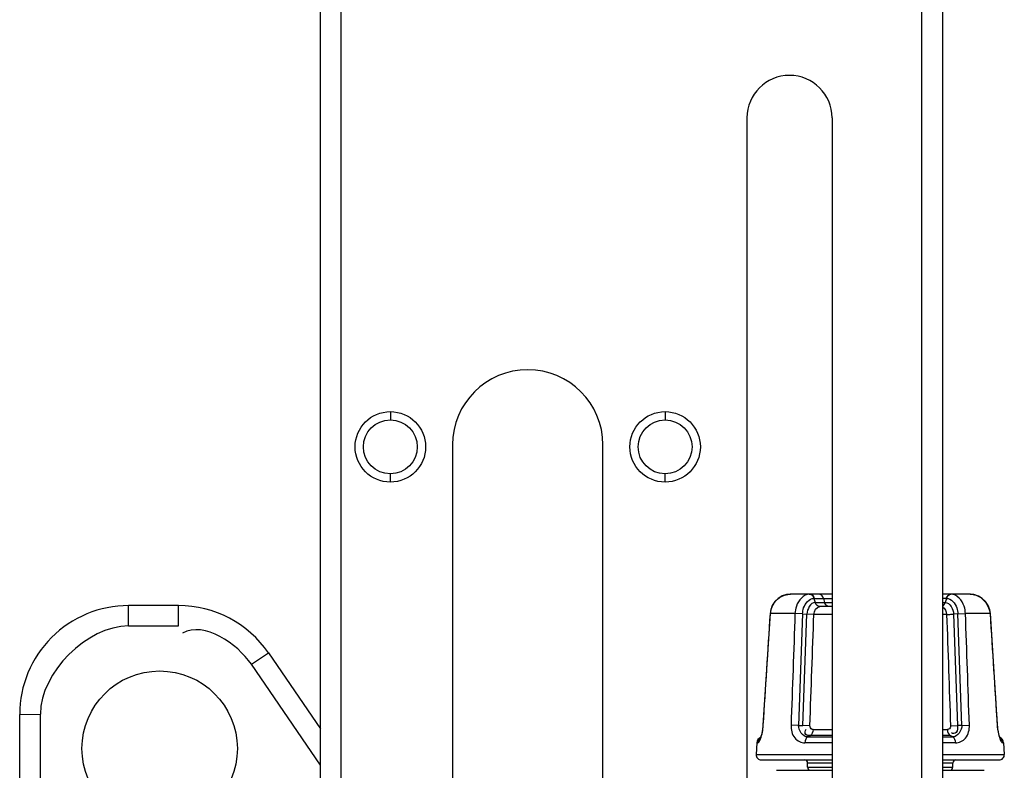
# Paper-space layout 'Sheet' of a CAD drawing. Header units: inches. Extents: x 0.2 to 10.8, y 0.2 to 8.3.
# Tile 147 of 256: x 1.194 to 1.574, y 4.647 to 4.937. Entities that reach past the tile are written whole.
import ezdxf

# ---------------------------------------------------------------- set-up
doc = ezdxf.new("R2010")
doc.units = ezdxf.units.IN
doc.header["$MEASUREMENT"] = 0
doc.layers.get('0').update_dxf_attribs({"lineweight": 5})
doc.layers.add('02___PRT_ALL_AXES', color=7, linetype='Continuous')

psp = doc.layouts.new('Sheet')

# ---------------------------------------------------------------- linework, layer by layer
at = {"color": 0, "linetype": 'ByBlock', "lineweight": -3}
for p, q in [((1.318453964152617, 4.288909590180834), (1.318453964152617, 5.595565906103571)), ((1.542453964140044, 4.419166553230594), (1.542453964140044, 5.595565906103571)), ((1.310453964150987, 4.271565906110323), (1.310453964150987, 5.587565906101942)), ((1.550453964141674, 5.587565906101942), (1.550453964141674, 4.275565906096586)), ((1.475053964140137, 4.898680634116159), (1.475053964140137, 4.635436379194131)), ((1.507853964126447, 4.898680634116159), (1.507853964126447, 4.635436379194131)), ((1.337453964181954, 4.785245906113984), (1.337453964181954, 4.782045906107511)), ((1.443453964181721, 4.785245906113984), (1.443453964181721, 4.782045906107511)), ((1.337453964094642, 4.758045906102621), (1.337453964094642, 4.761245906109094)), ((1.44345396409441, 4.758045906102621), (1.44345396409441, 4.761245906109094)), ((1.490302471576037, 4.714614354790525), (1.48860848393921, 4.714067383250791)), ((1.491670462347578, 4.714764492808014), (1.490302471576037, 4.714614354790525)), ((1.49167397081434, 4.714764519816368), (1.491818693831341, 4.714765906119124)), ((1.507853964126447, 4.714765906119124), (1.491818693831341, 4.714765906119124)), ((1.499204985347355, 4.714765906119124), (1.499100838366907, 4.714764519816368)), ((1.499100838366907, 4.71476452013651), (1.499758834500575, 4.71465501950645)), ((1.561089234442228, 4.714765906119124), (1.550453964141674, 4.714765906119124)), ((1.553807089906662, 4.714764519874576), (1.553249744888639, 4.714652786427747)), ((1.553807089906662, 4.714764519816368), (1.553702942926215, 4.714765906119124)), ((1.561089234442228, 4.714765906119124), (1.56123395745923, 4.714764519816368)), ((1.562606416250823, 4.714614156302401), (1.561237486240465, 4.714764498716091)), ((1.48578805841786, 4.711900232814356), (1.484806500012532, 4.71039021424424)), ((1.500977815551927, 4.713154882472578), (1.500886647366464, 4.713153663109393)), ((1.500886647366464, 4.713153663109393), (1.501364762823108, 4.711576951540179)), ((1.500977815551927, 4.713154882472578), (1.507853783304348, 4.713153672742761)), ((1.501364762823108, 4.711576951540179), (1.507853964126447, 4.711578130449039)), ((1.50453500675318, 4.713154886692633), (1.505013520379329, 4.711576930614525)), ((1.551930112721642, 4.713154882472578), (1.550453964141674, 4.713154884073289)), ((1.550453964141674, 4.711576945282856), (1.551543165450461, 4.711576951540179)), ((1.552021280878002, 4.713153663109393), (1.551543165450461, 4.711576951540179)), ((1.552021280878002, 4.713153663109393), (1.551930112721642, 4.713154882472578)), ((1.236453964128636, 4.70250552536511), (1.236453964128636, 4.710365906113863)), ((1.255769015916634, 4.710365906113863), (1.236453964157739, 4.710365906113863)), ((1.255769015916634, 4.70250552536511), (1.255769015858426, 4.710365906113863)), ((1.483959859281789, 4.707260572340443), (1.481210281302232, 4.664204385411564)), ((1.483959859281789, 4.707260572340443), (1.484079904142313, 4.70726534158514)), ((1.493572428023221, 4.707264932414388), (1.484086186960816, 4.707264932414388)), ((1.496499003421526, 4.707166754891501), (1.493567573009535, 4.707265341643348)), ((1.496499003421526, 4.707166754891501), (1.494980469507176, 4.664127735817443)), ((1.496502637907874, 4.70716693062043), (1.498155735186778, 4.707071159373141)), ((1.496624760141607, 4.664030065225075), (1.498157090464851, 4.707037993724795)), ((1.500841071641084, 4.706970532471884), (1.498155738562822, 4.707071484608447)), ((1.500844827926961, 4.706965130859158), (1.498157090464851, 4.707037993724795)), ((1.507853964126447, 4.706965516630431), (1.500840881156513, 4.706965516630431)), ((1.507853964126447, 4.709965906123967), (1.503130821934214, 4.709965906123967)), ((1.552067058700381, 4.706965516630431), (1.550453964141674, 4.706965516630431)), ((1.55206702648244, 4.706965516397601), (1.554752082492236, 4.707073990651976)), ((1.554750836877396, 4.707037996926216), (1.556282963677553, 4.664035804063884)), ((1.556406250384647, 4.70716698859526), (1.554752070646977, 4.707073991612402)), ((1.556408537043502, 4.707166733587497), (1.559340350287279, 4.707265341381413)), ((1.557927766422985, 4.664131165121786), (1.556408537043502, 4.707166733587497)), ((1.568821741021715, 4.707264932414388), (1.559335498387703, 4.707264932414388)), ((1.56894806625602, 4.707260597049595), (1.56882802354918, 4.707265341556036)), ((1.571697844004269, 4.664201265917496), (1.56894806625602, 4.707260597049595)), ((1.236451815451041, 4.70250552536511), (1.255769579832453, 4.70250552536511)), ((1.283841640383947, 4.68768703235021), (1.290446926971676, 4.692060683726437)), ((1.290446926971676, 4.692060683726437), (1.310453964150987, 4.662779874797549)), ((1.310453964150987, 4.648739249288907), (1.283841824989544, 4.687686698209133)), ((1.194453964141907, 4.668365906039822), (1.202453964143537, 4.6685055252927)), ((1.194453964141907, 4.633178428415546), (1.194453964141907, 4.66836590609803)), ((1.202453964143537, 4.632840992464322), (1.202453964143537, 4.668503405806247)), ((1.481210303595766, 4.664204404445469), (1.481324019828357, 4.664198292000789)), ((1.494980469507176, 4.664127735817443), (1.492053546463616, 4.664197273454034)), ((1.494977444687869, 4.664127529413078), (1.496626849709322, 4.664030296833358)), ((1.499320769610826, 4.663973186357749), (1.496624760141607, 4.664030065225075)), ((1.500560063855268, 4.662506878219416), (1.507853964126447, 4.662506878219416)), ((1.550453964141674, 4.662506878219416), (1.552347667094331, 4.662506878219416)), ((1.55358715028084, 4.663973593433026), (1.556282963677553, 4.664035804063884)), ((1.557930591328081, 4.664130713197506), (1.556280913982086, 4.664035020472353)), ((1.557927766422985, 4.664131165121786), (1.560854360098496, 4.664198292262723)), ((1.571697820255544, 4.664201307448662), (1.57158397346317, 4.664197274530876)), ((1.478865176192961, 4.657345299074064), (1.47858676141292, 4.652890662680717)), ((1.479284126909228, 4.657345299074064), (1.478865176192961, 4.657345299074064)), ((1.480367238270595, 4.659715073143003), (1.480274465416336, 4.659465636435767)), ((1.507853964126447, 4.657345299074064), (1.497412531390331, 4.657345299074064)), ((1.498484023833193, 4.65963857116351), (1.499493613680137, 4.660213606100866)), ((1.498484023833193, 4.65963857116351), (1.507853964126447, 4.65963857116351)), ((1.507853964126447, 4.660213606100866), (1.499493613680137, 4.660213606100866)), ((1.553416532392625, 4.660213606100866), (1.550453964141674, 4.660213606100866)), ((1.550453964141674, 4.65963857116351), (1.554425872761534, 4.65963857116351)), ((1.555495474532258, 4.657345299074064), (1.550453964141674, 4.657345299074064)), ((1.554425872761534, 4.65963857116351), (1.553416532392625, 4.660213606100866)), ((1.57262975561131, 4.65946757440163), (1.572476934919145, 4.659902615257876)), ((1.574042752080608, 4.657345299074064), (1.573623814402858, 4.657345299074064)), ((1.574042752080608, 4.657345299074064), (1.574321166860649, 4.652890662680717)), ((1.47858676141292, 4.652890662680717), (1.507853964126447, 4.652890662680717)), ((1.480582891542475, 4.650765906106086), (1.507853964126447, 4.650765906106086)), ((1.550453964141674, 4.652890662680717), (1.574321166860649, 4.652890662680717)), ((1.550453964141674, 4.650765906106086), (1.572325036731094, 4.650765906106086)), ((1.486453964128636, 4.646765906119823), (1.507853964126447, 4.646765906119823)), ((1.507853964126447, 4.649565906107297), (1.498453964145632, 4.649565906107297)), ((1.498453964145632, 4.647965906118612), (1.498453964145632, 4.649565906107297)), ((1.498453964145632, 4.647965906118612), (1.507853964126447, 4.647965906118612)), ((1.554453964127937, 4.649565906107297), (1.550453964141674, 4.649565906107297)), ((1.550453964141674, 4.647965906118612), (1.554453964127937, 4.647965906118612)), ((1.550453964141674, 4.646765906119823), (1.566575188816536, 4.646765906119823)), ((1.554453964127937, 4.647965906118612), (1.554453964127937, 4.649565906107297))]:
    psp.add_line(p, q, dxfattribs=at)
for points in [[(1.499658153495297, 4.71465278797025), (1.50016878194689, 4.714325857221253), (1.500590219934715, 4.713812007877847), (1.500886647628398, 4.713153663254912)], [(1.499758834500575, 4.71465501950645), (1.50026176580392, 4.71433512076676), (1.500683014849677, 4.713821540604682), (1.500977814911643, 4.713154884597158)], [(1.551930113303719, 4.713154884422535), (1.552216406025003, 4.713807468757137), (1.552625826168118, 4.714316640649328), (1.553136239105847, 4.71464969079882), (1.553702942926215, 4.714765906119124)], [(1.553249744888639, 4.714652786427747), (1.552739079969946, 4.714325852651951), (1.552317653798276, 4.713812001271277), (1.552021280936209, 4.713153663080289)], [(1.568944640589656, 4.707260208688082), (1.568729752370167, 4.708680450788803), (1.568109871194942, 4.710377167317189), (1.567131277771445, 4.711889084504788), (1.565844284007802, 4.713138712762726), (1.564315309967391, 4.714062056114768), (1.562623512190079, 4.714612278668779)], [(1.484811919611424, 4.710404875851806), (1.484185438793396, 4.708710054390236), (1.483963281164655, 4.707260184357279)], [(1.488621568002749, 4.714075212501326), (1.48708880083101, 4.713158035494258), (1.485796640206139, 4.711913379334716)], [(1.503130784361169, 4.709965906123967), (1.502573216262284, 4.710078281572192), (1.502067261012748, 4.710405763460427), (1.501652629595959, 4.71092007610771), (1.501364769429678, 4.71157692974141)], [(1.506786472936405, 4.709965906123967), (1.506228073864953, 4.71007865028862), (1.505719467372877, 4.710405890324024), (1.505302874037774, 4.710919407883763), (1.505013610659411, 4.71157692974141)], [(1.550453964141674, 4.710155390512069), (1.550840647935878, 4.710405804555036), (1.551254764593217, 4.710919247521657), (1.551543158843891, 4.71157692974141)], [(1.481206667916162, 4.664204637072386), (1.48116016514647, 4.663617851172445), (1.481052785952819, 4.662697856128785), (1.480915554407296, 4.661852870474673), (1.480759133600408, 4.661099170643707), (1.480594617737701, 4.660448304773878), (1.480432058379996, 4.65990589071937), (1.480281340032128, 4.659475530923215), (1.480153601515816, 4.659162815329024), (1.480065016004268, 4.65897851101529), (1.480048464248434, 4.65894832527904)], [(1.500560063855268, 4.662506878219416), (1.500158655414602, 4.662587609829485), (1.499799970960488, 4.662808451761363), (1.499528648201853, 4.663147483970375), (1.49936800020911, 4.663557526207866), (1.49932472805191, 4.663972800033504)], [(1.500563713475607, 4.662506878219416), (1.500465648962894, 4.66176151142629), (1.500241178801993, 4.661096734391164), (1.49990912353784, 4.660565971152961), (1.499493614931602, 4.660213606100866)], [(1.552344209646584, 4.662506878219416), (1.552447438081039, 4.661762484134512), (1.552675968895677, 4.661096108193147), (1.553010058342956, 4.660564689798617), (1.553416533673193, 4.660213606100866)], [(1.553583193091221, 4.663973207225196), (1.55353611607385, 4.663541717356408), (1.553378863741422, 4.663146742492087), (1.553122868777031, 4.662821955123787), (1.552773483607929, 4.662597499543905), (1.552347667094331, 4.662506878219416)], [(1.572868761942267, 4.658932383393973), (1.572817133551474, 4.659028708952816), (1.572702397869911, 4.659283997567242), (1.572551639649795, 4.659681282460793), (1.572381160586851, 4.660211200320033), (1.572203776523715, 4.660868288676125), (1.572031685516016, 4.66164738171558), (1.571878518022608, 4.66253578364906), (1.571757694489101, 4.663514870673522), (1.571701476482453, 4.664201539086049)], [(1.480097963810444, 4.659047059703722), (1.479801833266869, 4.65875424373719), (1.479439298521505, 4.658088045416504), (1.479283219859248, 4.657345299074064)], [(1.498484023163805, 4.65963857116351), (1.498072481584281, 4.659285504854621), (1.497740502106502, 4.658754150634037), (1.497515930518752, 4.658088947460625), (1.497417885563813, 4.657345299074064)], [(1.554426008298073, 4.65963857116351), (1.554838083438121, 4.659286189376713), (1.555170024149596, 4.65875424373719), (1.55539372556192, 4.658088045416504), (1.555490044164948, 4.657345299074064)], [(1.572807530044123, 4.659050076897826), (1.573106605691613, 4.658754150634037), (1.57346855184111, 4.658088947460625), (1.573624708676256, 4.657345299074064)]]:
    psp.add_lwpolyline(points, dxfattribs=at)
for centre, radius in [((1.33745396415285, 4.771645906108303), 0.0136), ((1.443453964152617, 4.771645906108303), 0.0136), ((1.33745396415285, 4.771645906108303), 0.0104), ((1.443453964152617, 4.771645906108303), 0.0104), ((1.248453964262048, 4.655165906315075), 0.02997002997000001)]:
    psp.add_circle(centre, radius, dxfattribs=at)
for centre, radius, start, end in [((1.491453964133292, 4.898680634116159), 0.0164, 0, 180), ((1.236453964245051, 4.668365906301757), 0.04200000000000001, 90, 180.0000004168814), ((1.255769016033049, 4.668365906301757), 0.04200000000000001, 34.34407540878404, 90), ((1.48146011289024, 4.657183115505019), 0.002600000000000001, 117.360640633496, 176.4236657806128), ((1.470449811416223, 4.662598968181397), 0.0104829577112, 339.0644651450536, 339.4047108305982), ((1.58298353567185, 4.662790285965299), 0.0110398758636, 200.5129431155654, 200.9563744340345), ((1.57144781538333, 4.657183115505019), 0.002600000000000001, 3.576334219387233, 62.54921068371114), ((1.480582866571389, 4.652765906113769), 0.002, 176.4236657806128, 270), ((1.497253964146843, 4.649565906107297), 0.0012, 0, 90), ((1.555653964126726, 4.649565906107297), 0.0012, 90, 180), ((1.57232506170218, 4.652765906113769), 0.002, 270, 3.576334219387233), ((1.499653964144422, 4.647965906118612), 0.0012, 180, 270), ((1.553253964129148, 4.647965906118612), 0.0012, 270, 0)]:
    psp.add_arc(centre, radius, start, end, dxfattribs=at)
for points, knots in [([(1.488893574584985, 4.714165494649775), (1.48909908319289, 4.714251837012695), (1.489516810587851, 4.71440678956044), (1.489946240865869, 4.714525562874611), (1.490162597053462, 4.714575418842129)], [0, 0, 0, 0, 0.5009930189, 1, 1, 1, 1]), ([(1.490162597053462, 4.714575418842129), (1.490220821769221, 4.714588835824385), (1.490337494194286, 4.714614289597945), (1.490454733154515, 4.714636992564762), (1.490513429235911, 4.714647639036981)], [0, 0, 0, 0, 0.5004052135, 1, 1, 1, 1]), ([(1.490513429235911, 4.714647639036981), (1.490705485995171, 4.714682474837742), (1.491091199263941, 4.714737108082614), (1.491480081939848, 4.714760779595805), (1.49167397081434, 4.714764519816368)], [0, 0, 0, 0, 0.5016261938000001, 1, 1, 1, 1]), ([(1.499100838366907, 4.714764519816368), (1.496829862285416, 4.714705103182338), (1.494062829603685, 4.711382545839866), (1.493612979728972, 4.708238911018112), (1.493572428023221, 4.707264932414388)], [0, 0, 0, 0, 0.699738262, 1, 1, 1, 1]), ([(1.504535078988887, 4.713154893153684), (1.504402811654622, 4.71359102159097), (1.503991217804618, 4.714375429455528), (1.503146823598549, 4.714765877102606), (1.502762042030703, 4.714765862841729)], [0, 0, 0, 0, 0.5422131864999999, 1, 1, 1, 1]), ([(1.559335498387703, 4.707264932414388), (1.559295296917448, 4.70823053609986), (1.55886907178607, 4.711379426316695), (1.556087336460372, 4.714704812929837), (1.553807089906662, 4.714764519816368)], [0, 0, 0, 0, 0.2975980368, 1, 1, 1, 1]), ([(1.56123395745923, 4.714764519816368), (1.561480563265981, 4.714759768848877), (1.561974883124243, 4.714724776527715), (1.562463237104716, 4.714640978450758), (1.56270529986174, 4.714587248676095)], [0, 0, 0, 0, 0.4986832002, 1, 1, 1, 1]), ([(1.56270529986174, 4.714587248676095), (1.562779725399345, 4.714570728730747), (1.562928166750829, 4.714535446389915), (1.563075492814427, 4.714495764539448), (1.563148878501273, 4.714474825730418)], [0, 0, 0, 0, 0.4997458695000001, 1, 1, 1, 1]), ([(1.48749881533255, 4.713403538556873), (1.487633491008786, 4.71349640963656), (1.487908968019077, 4.713673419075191), (1.488195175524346, 4.71383247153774), (1.48834060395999, 4.713907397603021)], [0, 0, 0, 0, 0.4999964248, 1, 1, 1, 1]), ([(1.48834060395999, 4.713907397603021), (1.488431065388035, 4.713954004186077), (1.488613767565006, 4.714043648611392), (1.488799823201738, 4.714126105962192), (1.488893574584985, 4.714165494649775)], [0, 0, 0, 0, 0.5001769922, 1, 1, 1, 1]), ([(1.496501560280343, 4.707167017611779), (1.496532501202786, 4.707948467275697), (1.496862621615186, 4.710451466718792), (1.499080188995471, 4.713145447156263), (1.500886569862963, 4.713153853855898)], [0, 0, 0, 0, 0.3021337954, 1, 1, 1, 1]), ([(1.552021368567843, 4.713153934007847), (1.553825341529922, 4.713143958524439), (1.556046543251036, 4.710455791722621), (1.55637468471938, 4.707951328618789), (1.55640613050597, 4.707166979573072)], [0, 0, 0, 0, 0.6967998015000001, 1, 1, 1, 1]), ([(1.552067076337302, 4.706965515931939), (1.552495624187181, 4.706961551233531), (1.55339154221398, 4.706975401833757), (1.554286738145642, 4.707011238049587), (1.554753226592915, 4.707037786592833)], [0, 0, 0, 0, 0.4784122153, 1, 1, 1, 1]), ([(1.49204868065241, 4.664197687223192), (1.491992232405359, 4.66248085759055), (1.492694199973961, 4.659025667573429), (1.495964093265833, 4.657351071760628), (1.497412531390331, 4.657345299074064)], [0, 0, 0, 0, 0.5425284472, 1, 1, 1, 1]), ([(1.499493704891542, 4.660212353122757), (1.498898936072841, 4.660220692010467), (1.497217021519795, 4.660167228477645), (1.497486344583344, 4.662044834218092), (1.497846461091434, 4.66261443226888)], [0, 0, 0, 0, 0.4688419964, 1, 1, 1, 1]), ([(1.556280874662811, 4.664036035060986), (1.556303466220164, 4.663149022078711), (1.556629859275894, 4.661237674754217), (1.554419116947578, 4.660824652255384), (1.553960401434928, 4.661239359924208)], [0, 0, 0, 0, 0.5892993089, 1, 1, 1, 1]), ([(1.555495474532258, 4.657345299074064), (1.556929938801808, 4.657351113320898), (1.560204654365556, 4.65900005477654), (1.560916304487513, 4.662466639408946), (1.560859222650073, 4.664198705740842)], [0, 0, 0, 0, 0.4528757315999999, 1, 1, 1, 1]), ([(1.479284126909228, 4.657345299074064), (1.479474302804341, 4.657349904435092), (1.479862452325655, 4.65798152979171), (1.480092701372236, 4.658466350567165), (1.480240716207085, 4.658853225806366)], [0, 0, 0, 0, 0.3147161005, 1, 1, 1, 1]), ([(1.572673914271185, 4.658841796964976), (1.572820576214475, 4.658458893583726), (1.573048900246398, 4.657977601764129), (1.573433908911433, 4.657349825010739), (1.573623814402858, 4.657345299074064)], [0, 0, 0, 0, 0.6833955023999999, 1, 1, 1, 1])]:
    psp.add_open_spline(points, degree=3, knots=knots, dxfattribs=at)
for points in [[(1.563148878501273, 4.714474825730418), (1.566089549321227, 4.713635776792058), (1.568633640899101, 4.71031717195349), (1.568821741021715, 4.707264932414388)], [(1.484086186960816, 4.707264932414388), (1.484230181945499, 4.709601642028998), (1.485571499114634, 4.712074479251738), (1.48749881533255, 4.713403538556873)], [(1.501364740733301, 4.711576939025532), (1.499521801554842, 4.71152091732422), (1.498229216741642, 4.708913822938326), (1.498155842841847, 4.70707149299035)], [(1.551543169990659, 4.711576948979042), (1.553385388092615, 4.711519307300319), (1.554678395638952, 4.708915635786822), (1.554752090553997, 4.707073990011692)], [(1.481324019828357, 4.664198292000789), (1.482245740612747, 4.678553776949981), (1.483156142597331, 4.692909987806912), (1.484079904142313, 4.70726534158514)], [(1.493567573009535, 4.707265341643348), (1.49306563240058, 4.692909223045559), (1.492555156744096, 4.678553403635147), (1.492053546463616, 4.664197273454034)], [(1.499320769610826, 4.663973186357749), (1.499831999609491, 4.67830372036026), (1.500333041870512, 4.69263461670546), (1.500844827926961, 4.706965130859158)], [(1.500840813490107, 4.706965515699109), (1.500890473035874, 4.708222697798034), (1.501872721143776, 4.709965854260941), (1.503130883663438, 4.709965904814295)], [(1.550454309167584, 4.70982693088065), (1.551463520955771, 4.709402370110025), (1.552023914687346, 4.708059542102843), (1.552067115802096, 4.706965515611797)], [(1.552063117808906, 4.706965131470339), (1.55257490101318, 4.692634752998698), (1.553075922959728, 4.678303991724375), (1.55358715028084, 4.663973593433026)], [(1.560854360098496, 4.664198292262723), (1.560352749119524, 4.678554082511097), (1.559842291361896, 4.692909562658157), (1.559340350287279, 4.707265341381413)], [(1.56882802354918, 4.707265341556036), (1.56975180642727, 4.692909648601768), (1.570662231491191, 4.678553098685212), (1.57158397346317, 4.664197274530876)], [(1.283841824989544, 4.687686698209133), (1.278344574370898, 4.695732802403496), (1.265828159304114, 4.704343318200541), (1.257222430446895, 4.699771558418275)], [(1.236451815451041, 4.70250552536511), (1.220424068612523, 4.702504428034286), (1.202452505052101, 4.68453115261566), (1.202453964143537, 4.668503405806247)], [(1.480262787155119, 4.658911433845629), (1.480894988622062, 4.660593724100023), (1.481200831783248, 4.662405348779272), (1.481317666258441, 4.664198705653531)], [(1.498483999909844, 4.659637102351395), (1.496584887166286, 4.659641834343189), (1.49490602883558, 4.662229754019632), (1.494977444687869, 4.664127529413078)], [(1.557930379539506, 4.66413070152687), (1.55800298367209, 4.662232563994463), (1.556325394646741, 4.659642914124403), (1.554425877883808, 4.659637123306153)], [(1.571590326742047, 4.664197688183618), (1.571707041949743, 4.662408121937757), (1.572015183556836, 4.660601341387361), (1.572643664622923, 4.658921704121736)]]:
    psp.add_open_spline(points, degree=3, dxfattribs=at)
at = {"layer": '02___PRT_ALL_AXES', "color": 0, "linetype": 'ByBlock', "lineweight": -3}
for p, q in [((1.361453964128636, 4.772445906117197), (1.361453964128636, 4.340424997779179)), ((1.419453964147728, 4.402548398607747), (1.419453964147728, 4.772445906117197))]:
    psp.add_line(p, q, dxfattribs=at)
psp.add_arc((1.390453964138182, 4.772445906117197), 0.02900000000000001, 0, 180, dxfattribs=at)

doc.saveas('drawing.dxf')
